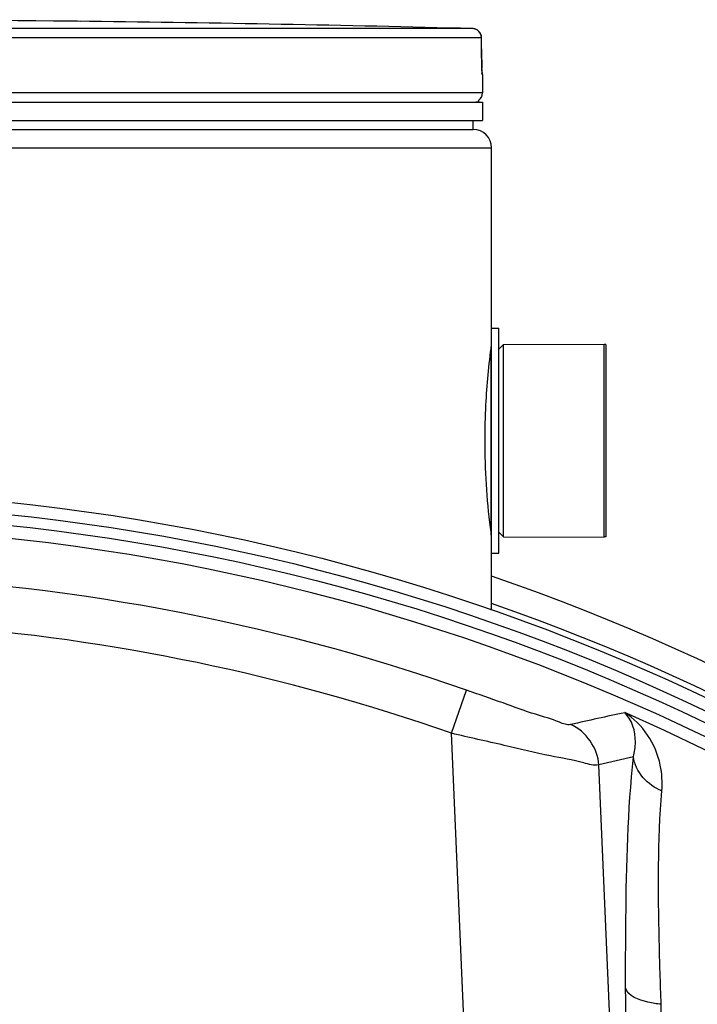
# Model space of a CAD drawing. Header units: millimetres. Extents: x 0 to 297, y 0 to 210.
# Tile 28 of 31: x 241.59 to 248.13, y 174.98 to 184.5. Entities that reach past the tile are written whole.
import ezdxf

# ---------------------------------------------------------------- set-up
doc = ezdxf.new("R2010")
doc.units = ezdxf.units.MM
doc.header["$LTSCALE"] = 16.335
doc.layers.get('0').update_dxf_attribs({"linetype": 'CONTINUOUS'})
doc.layers.add('01_GLOBAL', color=7, linetype='CONTINUOUS')
doc.layers.add('AXES_REF', color=7, linetype='CONTINUOUS')

msp = doc.modelspace()

# ---------------------------------------------------------------- linework, layer by layer
at = {"color": 9, "linetype": 'Continuous'}
for p, q in [((242.0847, 184.4812), (242.0847, 184.4812)), ((245.9635, 184.4098), (239.684, 184.4098)), ((246.0495, 184.3215), (239.6884, 184.3215)), ((246.0495, 184.3215), (246.0496, 184.3222)), ((246.0508, 184.1228), (246.0495, 184.3215)), ((246.0508, 184.1228), (246.0509, 184.1233)), ((246.0585, 183.9677), (246.0569, 183.9677)), ((246.0585, 183.7888), (232.6228, 183.7888)), ((245.9945, 183.704), (246.0231, 183.704)), ((246.1381, 181.2908), (246.1381, 179.569)), ((245.7592, 177.6021), (245.9051, 178.0187)), ((246.4003, 162.92), (245.7592, 177.6021)), ((247.4993, 170.0482), (247.1828, 177.297)), ((247.7861, 174.8793), (247.7857, 174.9844))]:
    msp.add_line(p, q, dxfattribs=at)
at = {"color": 7, "linetype": 'Continuous'}
for p, q in [((242.0858, 184.4812), (242.0847, 184.4812)), ((242.2616, 184.4791), (242.0855, 184.4812)), ((242.0914, 184.4811), (242.0858, 184.4812)), ((242.1467, 184.4804), (242.0914, 184.4811)), ((242.1715, 184.4801), (242.1467, 184.4804)), ((246.0509, 184.1122), (246.0496, 184.3221)), ((246.0511, 184.101), (246.0509, 184.1157)), ((246.0513, 184.0869), (246.051, 184.1049)), ((246.0515, 184.0734), (246.0512, 184.0906)), ((246.0518, 184.0607), (246.0514, 184.077)), ((246.0521, 184.0487), (246.0517, 184.064)), ((246.0525, 184.0376), (246.052, 184.0519)), ((246.0528, 184.0275), (246.0524, 184.0405)), ((246.0532, 184.0183), (246.0527, 184.0301)), ((246.0536, 184.0101), (246.0531, 184.0207)), ((246.054, 184.0029), (246.0535, 184.0122)), ((246.0542, 183.9983), (246.0539, 184.0047)), ((246.0545, 183.994), (246.0541, 183.9997)), ((246.0547, 183.9906), (246.0544, 183.9954)), ((246.0585, 183.9677), (246.0585, 183.7888)), ((232.6228, 183.7005), (246.0585, 183.7005)), ((246.0231, 183.7005), (246.0231, 183.704)), ((246.0585, 183.7005), (246.0585, 183.5237)), ((232.6228, 183.5237), (246.0585, 183.5237)), ((245.9701, 183.4353), (245.9701, 183.5237)), ((232.7112, 183.4353), (245.9701, 183.4353)), ((246.1469, 181.5172), (246.2176, 181.5172)), ((246.1469, 179.3427), (246.1469, 181.5171)), ((246.2176, 179.3427), (246.2176, 181.5171)), ((246.2176, 181.3138), (246.2618, 181.358)), ((246.2618, 181.358), (247.2341, 181.3625)), ((246.2618, 179.5018), (246.2618, 181.358)), ((247.2341, 179.4974), (247.2341, 181.3625)), ((246.2176, 179.546), (246.2618, 179.5018)), ((246.2618, 179.5018), (247.2341, 179.4974)), ((246.1469, 179.3427), (246.2176, 179.3427))]:
    msp.add_line(p, q, dxfattribs=at)
msp.add_lwpolyline([(246.0551, 183.9844), (246.0552, 183.9842), (246.0553, 183.9831), (246.0554, 183.9826), (246.0554, 183.9828), (246.0553, 183.9833), (246.0552, 183.9841), (246.0551, 183.9853), (246.055, 183.9868), (246.0549, 183.9885), (246.0547, 183.9906)], dxfattribs=at)
for radius in [20.6751, 20.4541]:
    msp.add_circle((239.3406, 159.2687), radius, dxfattribs=at)
at = {"color": 9, "linetype": 'Continuous'}
msp.add_circle((239.3406, 159.2687), 20.5581, dxfattribs=at)
at = {"color": 7, "linetype": 'Continuous'}
for centre, radius, start, end in [((239.3406, -70.8268), 255.3228, 89.384203, 90.615797), ((239.3406, -70.8268), 255.3225, 88.513625, 89.344519), ((245.9612, 184.3215), 0.0884, 0.47139, 88.50968), ((245.9701, 183.9677), 0.0884, 0, 16.94736), ((245.9701, 183.7888), 0.0884, 304.26436, 360), ((246.0002, 183.704), 0.023, 0, 31.37829), ((239.3406, 159.2687), 20.3304, 262.15697, 262.09551)]:
    msp.add_arc(centre, radius, start, end, dxfattribs=at)
at = {"color": 9, "linetype": 'Continuous'}
for centre, radius, start, end in [((245.9612, 184.3222), 0.0877, 81.1124, 88.48797), ((245.961, 184.3209), 0.089, 79.42687, 81.12919), ((245.961, 184.3207), 0.0892, 73.84944, 79.42649), ((245.9611, 184.321), 0.0889, 72.25551, 73.84867), ((245.9614, 184.3221), 0.0878, 65.31722, 72.26949), ((245.9614, 184.322), 0.0878, 58.46483, 65.29406), ((249.1175, 184.1379), 3.0668, 180.28324, 182.05321), ((245.9685, 183.9676), 0.0884, 0.03872, 10.74603), ((239.3406, 159.2687), 19.8659, 70.70469, 88.28482), ((239.3406, 159.2687), 19.4245, 70.70469, 85.76157), ((239.3406, 159.2687), 20.2226, 278.86596, 66.41273), ((253.2778, 150.199), 28.2147, 101.95631, 103.04187), ((253.6881, 150.5107), 27.5649, 102.93532, 103.65063)]:
    msp.add_arc(centre, radius, start, end, dxfattribs=at)
for points in [[(246.0495, 184.3215), (246.0495, 184.3503), (246.0319, 184.3818), (246.0073, 184.3969)], [(247.1828, 177.297), (247.1757, 177.4551), (247.0569, 177.6253), (246.9107, 177.686)], [(247.7913, 177.0454), (247.6575, 177.0962), (247.5311, 177.2337), (247.5177, 177.3761)]]:
    msp.add_open_spline(points, degree=3, dxfattribs=at)
for points, knots in [([(246.0569, 183.9677), (246.0516, 183.9678), (246.0599, 184.0001), (246.0532, 184.0132), (246.0527, 184.0281)], [0, 0, 0, 0, 0.262647, 1, 1, 1, 1]), ([(246.9107, 177.686), (246.875, 177.6777), (246.7584, 177.7329), (246.5436, 177.7891), (246.2439, 177.9017), (246.0224, 177.9776), (245.9051, 178.0187)], [0, 0, 0, 0, 0.103731, 0.334818, 0.648101, 1, 1, 1, 1]), ([(247.7913, 177.0454), (247.7981, 177.1282), (247.785, 177.4169), (247.6074, 177.6957), (247.4326, 177.8017)], [0, 0, 0, 0, 0.288947, 1, 1, 1, 1]), ([(247.5177, 177.3761), (247.5292, 177.4221), (247.5502, 177.5677), (247.5064, 177.7328), (247.4326, 177.8017)], [0, 0, 0, 0, 0.319668, 1, 1, 1, 1]), ([(247.1828, 177.297), (247.1347, 177.2883), (246.9764, 177.3368), (246.6744, 177.3875), (246.248, 177.492), (245.9294, 177.5632), (245.7592, 177.6021)], [0, 0, 0, 0, 0.100717, 0.326216, 0.640481, 1, 1, 1, 1]), ([(247.442, 175.1442), (247.4411, 175.3661), (247.4449, 176.1103), (247.4617, 176.8565), (247.5177, 177.3761)], [0, 0, 0, 0, 0.298028, 1, 1, 1, 1]), ([(247.7857, 174.9844), (247.7775, 175.1886), (247.7572, 175.8752), (247.7512, 176.5643), (247.7913, 177.0454)], [0, 0, 0, 0, 0.297462, 1, 1, 1, 1]), ([(247.4993, 170.0482), (247.4914, 170.4811), (247.4632, 172.1796), (247.4468, 173.8784), (247.442, 175.1442)], [0, 0, 0, 0, 0.254874, 1, 1, 1, 1]), ([(247.7857, 174.9844), (247.7426, 174.9882), (247.623, 175.0073), (247.4617, 175.0609), (247.442, 175.1442)], [0, 0, 0, 0, 0.336112, 1, 1, 1, 1])]:
    msp.add_open_spline(points, degree=3, knots=knots, dxfattribs=at)
at = {"color": 7, "linetype": 'Continuous'}
for points, knots in [([(246.0833, 180.4299), (246.0833, 180.5446), (246.0912, 180.8544), (246.1204, 181.1633), (246.1467, 181.3567)], [0, 0, 0, 0, 0.370093, 1, 1, 1, 1]), ([(246.1467, 179.5031), (246.1429, 179.5313), (246.1029, 179.8384), (246.0833, 180.1486), (246.0833, 180.4299)], [0, 0, 0, 0, 0.091646, 1, 1, 1, 1])]:
    msp.add_open_spline(points, degree=3, knots=knots, dxfattribs=at)
at = {"layer": '01_GLOBAL', "color": 7, "linetype": 'Continuous'}
for p, q in [((232.7112, 183.4353), (245.9701, 183.4353)), ((246.1469, 181.5172), (246.1469, 183.2585)), ((246.1469, 178.7912), (246.1469, 179.3427))]:
    msp.add_line(p, q, dxfattribs=at)
at = {"layer": '01_GLOBAL', "color": 9, "linetype": 'Continuous'}
msp.add_line((232.5344, 183.2585), (246.1469, 183.2585), dxfattribs=at)
at = {"layer": '01_GLOBAL', "color": 7, "linetype": 'Continuous'}
msp.add_arc((245.9701, 183.2585), 0.1768, 0, 90, dxfattribs=at)
at = {"layer": 'AXES_REF', "color": 7, "linetype": 'Continuous'}
for p, q in [((247.2518, 181.358), (247.2341, 181.358)), ((247.2518, 181.358), (247.2518, 179.5018)), ((247.2518, 179.5018), (247.2341, 179.5018))]:
    msp.add_line(p, q, dxfattribs=at)
msp.add_arc((239.3406, 159.2687), 20.9845, 108.92609, 71.07391, dxfattribs=at)
at = {"layer": 'AXES_REF', "color": 9, "linetype": 'Continuous'}
msp.add_arc((239.3406, 159.2687), 20.7349, 109.16277, 70.83723, dxfattribs=at)

doc.saveas('drawing.dxf')
